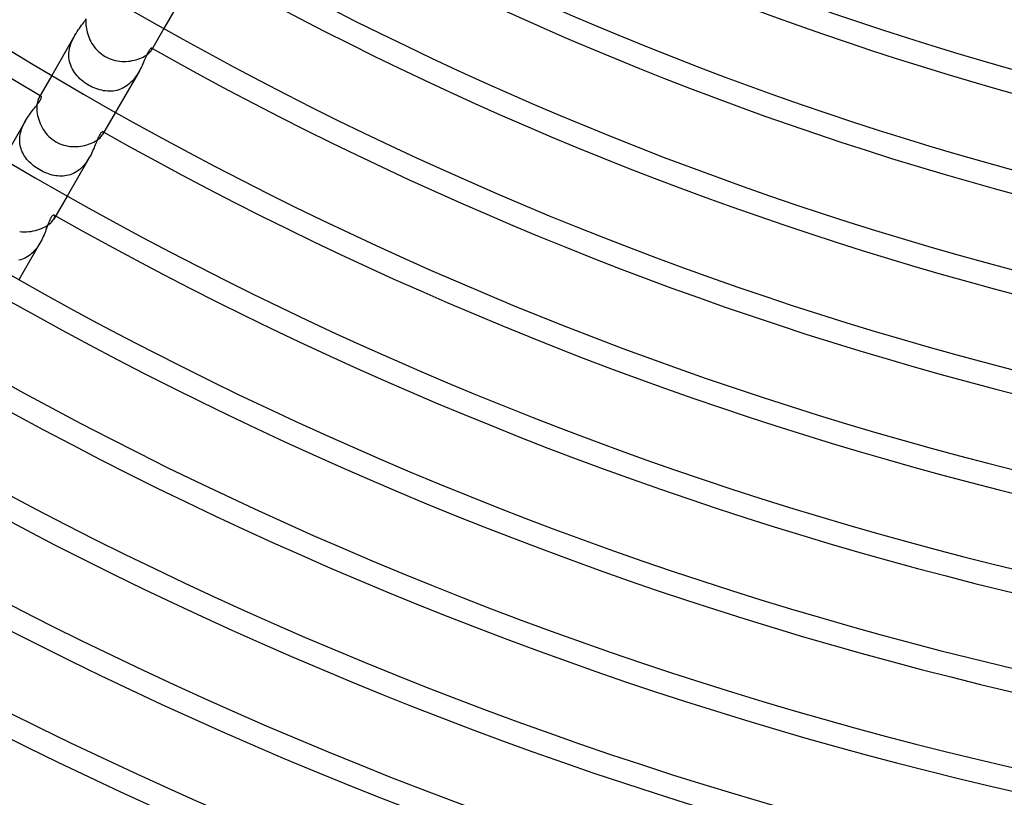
# Model space of a CAD drawing. Header units: millimetres. Extents: x -310 to 310, y -273 to 273.
# Tile 31 of 84: x -101 to -48, y -208 to -165. Entities that reach past the tile are written whole.
import ezdxf

# ---------------------------------------------------------------- set-up
doc = ezdxf.new("R2010")
doc.units = ezdxf.units.MM
doc.layers.add('HIDDEN', color=7, linetype='Continuous')
doc.layers.add('THICK', color=7, linetype='Continuous')

msp = doc.modelspace()

# ---------------------------------------------------------------- linework, layer by layer
at = {"layer": 'HIDDEN'}
for p, q in [((-92.06, -163.452), (-93.388, -165.752)), ((-97.972, -165.739), (-97.912, -165.655)), ((-97.912, -165.655), (-97.852, -165.575)), ((-97.852, -165.575), (-97.795, -165.499)), ((-97.795, -165.499), (-97.74, -165.425)), ((-97.74, -165.425), (-97.688, -165.355)), ((-97.688, -165.355), (-97.639, -165.287)), ((-97.639, -165.287), (-97.593, -165.221)), ((-98.213, -166.11), (-99.477, -168.299)), ((-98.32, -166.311), (-98.268, -166.209)), ((-98.268, -166.209), (-98.213, -166.109)), ((-98.213, -166.109), (-98.154, -166.012)), ((-98.154, -166.012), (-98.094, -165.917)), ((-98.094, -165.917), (-98.033, -165.826)), ((-98.033, -165.826), (-97.972, -165.739)), ((-98.509, -166.861), (-98.484, -166.748)), ((-98.484, -166.748), (-98.451, -166.636)), ((-98.451, -166.636), (-98.413, -166.526)), ((-98.413, -166.526), (-98.369, -166.417)), ((-98.369, -166.417), (-98.32, -166.311)), ((-98.543, -167.202), (-98.54, -167.089)), ((-98.539, -167.314), (-98.543, -167.202)), ((-98.54, -167.089), (-98.528, -166.974)), ((-98.527, -167.425), (-98.539, -167.314)), ((-98.528, -166.974), (-98.509, -166.861)), ((-94.349, -167.259), (-94.382, -167.334)), ((-94.318, -167.189), (-94.349, -167.259)), ((-94.287, -167.124), (-94.318, -167.189)), ((-94.258, -167.065), (-94.287, -167.124)), ((-94.229, -167.011), (-94.258, -167.065)), ((-94.202, -166.964), (-94.229, -167.011)), ((-94.176, -166.924), (-94.202, -166.964)), ((-94.151, -166.889), (-94.176, -166.924)), ((-94.127, -166.861), (-94.151, -166.889)), ((-94.106, -166.84), (-94.127, -166.861)), ((-94.086, -166.825), (-94.106, -166.84)), ((-94.07, -166.817), (-94.086, -166.825)), ((-94.056, -166.814), (-94.07, -166.817)), ((-94.064, -166.923), (-94.049, -166.896)), ((-94.046, -166.816), (-94.056, -166.814)), ((-94.049, -166.896), (-94.04, -166.872)), ((-94.039, -166.824), (-94.046, -166.816)), ((-94.04, -166.872), (-94.035, -166.852)), ((-94.035, -166.835), (-94.039, -166.824)), ((-94.035, -166.852), (-94.035, -166.835)), ((-98.507, -167.534), (-98.527, -167.425)), ((-98.48, -167.641), (-98.507, -167.534)), ((-98.445, -167.746), (-98.48, -167.641)), ((-98.404, -167.848), (-98.445, -167.746)), ((-98.355, -167.947), (-98.404, -167.848)), ((-94.605, -167.838), (-94.65, -167.928)), ((-94.563, -167.749), (-94.605, -167.838)), ((-94.524, -167.662), (-94.563, -167.749)), ((-94.486, -167.576), (-94.524, -167.662)), ((-94.45, -167.492), (-94.486, -167.576)), ((-94.415, -167.411), (-94.45, -167.492)), ((-94.382, -167.334), (-94.415, -167.411)), ((-98.301, -168.044), (-98.355, -167.947)), ((-98.24, -168.137), (-98.301, -168.044)), ((-98.173, -168.227), (-98.24, -168.137)), ((-98.101, -168.314), (-98.173, -168.227)), ((-98.023, -168.398), (-98.101, -168.314)), ((-94.749, -168.11), (-96.013, -170.299)), ((-94.923, -168.379), (-94.989, -168.465)), ((-94.861, -168.29), (-94.923, -168.379)), ((-94.803, -168.2), (-94.861, -168.29)), ((-94.748, -168.109), (-94.803, -168.2)), ((-94.698, -168.018), (-94.748, -168.109)), ((-94.65, -167.928), (-94.698, -168.018)), ((-97.941, -168.478), (-98.023, -168.398)), ((-97.854, -168.555), (-97.941, -168.478)), ((-97.763, -168.628), (-97.854, -168.555)), ((-97.669, -168.697), (-97.763, -168.628)), ((-97.571, -168.762), (-97.669, -168.697)), ((-97.47, -168.824), (-97.571, -168.762)), ((-97.373, -168.877), (-97.47, -168.824)), ((-97.274, -168.926), (-97.373, -168.877)), ((-95.462, -168.901), (-95.553, -168.955)), ((-95.375, -168.841), (-95.462, -168.901)), ((-95.29, -168.775), (-95.375, -168.841)), ((-95.209, -168.704), (-95.29, -168.775)), ((-95.131, -168.628), (-95.209, -168.704)), ((-95.058, -168.549), (-95.131, -168.628)), ((-94.989, -168.465), (-95.058, -168.549)), ((-100.127, -169.442), (-100.151, -169.47)), ((-100.105, -169.423), (-100.127, -169.442)), ((-100.084, -169.411), (-100.105, -169.423)), ((-100.066, -169.408), (-100.084, -169.411)), ((-100.051, -169.412), (-100.066, -169.408)), ((-100.042, -169.42), (-100.051, -169.412)), ((-100.036, -169.434), (-100.042, -169.42)), ((-100.033, -169.452), (-100.036, -169.434)), ((-100.034, -169.476), (-100.033, -169.452)), ((-97.174, -168.971), (-97.274, -168.926)), ((-97.072, -169.012), (-97.174, -168.971)), ((-96.97, -169.048), (-97.072, -169.012)), ((-96.866, -169.079), (-96.97, -169.048)), ((-96.762, -169.104), (-96.866, -169.079)), ((-96.658, -169.125), (-96.762, -169.104)), ((-96.554, -169.14), (-96.658, -169.125)), ((-96.45, -169.15), (-96.554, -169.14)), ((-96.346, -169.153), (-96.45, -169.15)), ((-96.243, -169.151), (-96.346, -169.153)), ((-96.14, -169.142), (-96.243, -169.151)), ((-96.039, -169.127), (-96.14, -169.142)), ((-95.938, -169.106), (-96.039, -169.127)), ((-95.839, -169.078), (-95.938, -169.106)), ((-95.741, -169.043), (-95.839, -169.078)), ((-95.645, -169.002), (-95.741, -169.043)), ((-95.553, -168.955), (-95.645, -169.002)), ((-100.357, -170.006), (-100.309, -169.945)), ((-100.309, -169.945), (-100.264, -169.885)), ((-100.264, -169.885), (-100.221, -169.827)), ((-100.221, -169.827), (-100.181, -169.771)), ((-100.181, -169.771), (-100.145, -169.718)), ((-100.151, -169.47), (-100.174, -169.507)), ((-100.145, -169.718), (-100.113, -169.667)), ((-100.113, -169.667), (-100.086, -169.619)), ((-100.086, -169.619), (-100.065, -169.575)), ((-100.065, -169.575), (-100.05, -169.537)), ((-100.05, -169.537), (-100.04, -169.504)), ((-100.04, -169.504), (-100.034, -169.476)), ((-100.792, -170.589), (-100.737, -170.507)), ((-100.737, -170.507), (-100.681, -170.427)), ((-100.681, -170.427), (-100.625, -170.35)), ((-100.625, -170.35), (-100.569, -170.276)), ((-100.569, -170.276), (-100.514, -170.205)), ((-100.514, -170.205), (-100.46, -170.136)), ((-100.46, -170.136), (-100.408, -170.07)), ((-100.408, -170.07), (-100.357, -170.006)), ((-100.9, -170.763), (-102.102, -172.846)), ((-101.076, -171.124), (-101.036, -171.031)), ((-101.036, -171.031), (-100.993, -170.939)), ((-100.993, -170.939), (-100.947, -170.849)), ((-100.947, -170.849), (-100.899, -170.762)), ((-100.899, -170.762), (-100.846, -170.674)), ((-100.846, -170.674), (-100.792, -170.589)), ((-101.202, -171.609), (-101.187, -171.51)), ((-101.187, -171.51), (-101.167, -171.412)), ((-101.167, -171.412), (-101.141, -171.315)), ((-101.141, -171.315), (-101.111, -171.219)), ((-101.111, -171.219), (-101.076, -171.124)), ((-96.906, -171.585), (-96.934, -171.642)), ((-96.879, -171.534), (-96.906, -171.585)), ((-96.852, -171.489), (-96.879, -171.534)), ((-96.826, -171.45), (-96.852, -171.489)), ((-96.802, -171.418), (-96.826, -171.45)), ((-96.778, -171.392), (-96.802, -171.418)), ((-96.756, -171.372), (-96.778, -171.392)), ((-96.735, -171.358), (-96.756, -171.372)), ((-96.717, -171.351), (-96.735, -171.358)), ((-96.702, -171.349), (-96.717, -171.351)), ((-96.71, -171.507), (-96.69, -171.468)), ((-96.689, -171.353), (-96.702, -171.349)), ((-96.69, -171.468), (-96.678, -171.434)), ((-96.678, -171.364), (-96.689, -171.353)), ((-96.672, -171.381), (-96.678, -171.364)), ((-96.678, -171.434), (-96.672, -171.405)), ((-96.672, -171.405), (-96.672, -171.381)), ((-101.214, -171.804), (-101.211, -171.707)), ((-101.211, -171.9), (-101.214, -171.804)), ((-101.211, -171.707), (-101.202, -171.609)), ((-101.203, -171.996), (-101.211, -171.9)), ((-101.188, -172.09), (-101.203, -171.996)), ((-101.168, -172.183), (-101.188, -172.09)), ((-97.113, -172.072), (-97.146, -172.153)), ((-97.082, -171.993), (-97.113, -172.072)), ((-97.051, -171.916), (-97.082, -171.993)), ((-97.021, -171.842), (-97.051, -171.916)), ((-96.992, -171.771), (-97.021, -171.842)), ((-96.963, -171.704), (-96.992, -171.771)), ((-96.934, -171.642), (-96.963, -171.704)), ((-101.142, -172.274), (-101.168, -172.183)), ((-101.111, -172.363), (-101.142, -172.274)), ((-101.074, -172.451), (-101.111, -172.363)), ((-101.033, -172.536), (-101.074, -172.451)), ((-100.986, -172.619), (-101.033, -172.536)), ((-100.935, -172.699), (-100.986, -172.619)), ((-97.339, -172.584), (-97.385, -172.673)), ((-97.296, -172.496), (-97.339, -172.584)), ((-97.255, -172.408), (-97.296, -172.496)), ((-97.217, -172.321), (-97.255, -172.408)), ((-97.18, -172.236), (-97.217, -172.321)), ((-97.146, -172.153), (-97.18, -172.236)), ((-100.88, -172.778), (-100.935, -172.699)), ((-100.82, -172.854), (-100.88, -172.778)), ((-100.756, -172.928), (-100.82, -172.854)), ((-100.689, -173), (-100.756, -172.928)), ((-100.618, -173.069), (-100.689, -173)), ((-100.543, -173.136), (-100.618, -173.069)), ((-100.466, -173.2), (-100.543, -173.136)), ((-97.435, -172.763), (-98.638, -174.846)), ((-97.734, -173.185), (-97.805, -173.261)), ((-97.667, -173.105), (-97.734, -173.185)), ((-97.604, -173.023), (-97.667, -173.105)), ((-97.544, -172.938), (-97.604, -173.023)), ((-97.488, -172.851), (-97.544, -172.938)), ((-97.435, -172.762), (-97.488, -172.851)), ((-97.385, -172.673), (-97.435, -172.762)), ((-100.385, -173.262), (-100.466, -173.2)), ((-100.302, -173.32), (-100.385, -173.262)), ((-100.217, -173.376), (-100.302, -173.32)), ((-100.129, -173.429), (-100.217, -173.376)), ((-100.036, -173.48), (-100.129, -173.429)), ((-99.942, -173.528), (-100.036, -173.48)), ((-99.846, -173.572), (-99.942, -173.528)), ((-99.749, -173.612), (-99.846, -173.572)), ((-99.651, -173.647), (-99.749, -173.612)), ((-99.552, -173.679), (-99.651, -173.647)), ((-99.453, -173.706), (-99.552, -173.679)), ((-99.354, -173.728), (-99.453, -173.706)), ((-99.255, -173.745), (-99.354, -173.728)), ((-98.572, -173.717), (-98.667, -173.738)), ((-98.479, -173.689), (-98.572, -173.717)), ((-98.387, -173.656), (-98.479, -173.689)), ((-98.296, -173.617), (-98.387, -173.656)), ((-98.207, -173.571), (-98.296, -173.617)), ((-98.121, -173.52), (-98.207, -173.571)), ((-98.038, -173.463), (-98.121, -173.52)), ((-97.957, -173.401), (-98.038, -173.463)), ((-97.88, -173.334), (-97.957, -173.401)), ((-97.805, -173.261), (-97.88, -173.334)), ((-99.156, -173.757), (-99.255, -173.745)), ((-99.057, -173.764), (-99.156, -173.757)), ((-98.959, -173.766), (-99.057, -173.764)), ((-98.861, -173.762), (-98.959, -173.766)), ((-98.764, -173.753), (-98.861, -173.762)), ((-98.667, -173.738), (-98.764, -173.753)), ((-99.67, -176.356), (-99.699, -176.432)), ((-99.641, -176.283), (-99.67, -176.356)), ((-99.612, -176.215), (-99.641, -176.283)), ((-99.583, -176.15), (-99.612, -176.215)), ((-99.554, -176.092), (-99.583, -176.15)), ((-99.526, -176.04), (-99.554, -176.092)), ((-99.497, -175.996), (-99.526, -176.04)), ((-99.47, -175.959), (-99.497, -175.996)), ((-99.443, -175.929), (-99.47, -175.959)), ((-99.418, -175.907), (-99.443, -175.929)), ((-99.394, -175.892), (-99.418, -175.907)), ((-99.372, -175.883), (-99.394, -175.892)), ((-99.353, -175.882), (-99.372, -175.883)), ((-99.359, -176.096), (-99.333, -176.043)), ((-99.336, -175.887), (-99.353, -175.882)), ((-99.321, -175.902), (-99.336, -175.887)), ((-99.333, -176.043), (-99.317, -175.997)), ((-99.312, -175.926), (-99.321, -175.902)), ((-99.317, -175.997), (-99.311, -175.958)), ((-99.311, -175.958), (-99.312, -175.926)), ((-99.856, -176.854), (-99.893, -176.945)), ((-99.822, -176.764), (-99.856, -176.854)), ((-99.789, -176.677), (-99.822, -176.764)), ((-99.758, -176.593), (-99.789, -176.677)), ((-99.728, -176.512), (-99.758, -176.593)), ((-99.699, -176.432), (-99.728, -176.512)), ((-100.119, -177.412), (-101.263, -179.393)), ((-100.119, -177.411), (-100.172, -177.5)), ((-100.068, -177.319), (-100.119, -177.411)), ((-100.019, -177.225), (-100.068, -177.319)), ((-99.974, -177.131), (-100.019, -177.225)), ((-99.932, -177.037), (-99.974, -177.131)), ((-99.893, -176.945), (-99.932, -177.037)), ((-100.565, -177.975), (-100.642, -178.04)), ((-100.491, -177.905), (-100.565, -177.975)), ((-100.42, -177.831), (-100.491, -177.905)), ((-100.353, -177.753), (-100.42, -177.831)), ((-100.289, -177.671), (-100.353, -177.753)), ((-100.228, -177.586), (-100.289, -177.671)), ((-100.172, -177.5), (-100.228, -177.586)), ((-101.159, -178.312), (-101.252, -178.337)), ((-101.068, -178.282), (-101.159, -178.312)), ((-100.979, -178.245), (-101.068, -178.282)), ((-100.892, -178.203), (-100.979, -178.245)), ((-100.806, -178.154), (-100.892, -178.203)), ((-100.722, -178.1), (-100.806, -178.154)), ((-100.642, -178.04), (-100.722, -178.1))]:
    msp.add_line(p, q, dxfattribs=at)
for radius, start, end in [(191.5, 240.58712, 240.5984), (196.75, 239.41759, 239.43461), (196.75, 240.56534, 240.58242), (202, 240.5434, 240.56729)]:
    msp.add_arc((0, 0), radius, start, end, dxfattribs=at)
at = {"layer": 'THICK'}
for p, q in [((-97.623, -165.307), (-97.626, -165.387)), ((-97.626, -165.387), (-97.626, -165.472)), ((-97.626, -165.472), (-97.62, -165.562)), ((-97.616, -165.233), (-97.623, -165.307)), ((-97.62, -165.562), (-97.61, -165.657)), ((-97.61, -165.657), (-97.596, -165.753)), ((-97.596, -165.753), (-97.576, -165.852)), ((-97.576, -165.852), (-97.551, -165.952)), ((-97.551, -165.952), (-97.521, -166.053)), ((-97.521, -166.053), (-97.486, -166.155)), ((-97.486, -166.155), (-97.445, -166.257)), ((-93.388, -165.752), (-94.064, -166.923)), ((-97.445, -166.257), (-97.399, -166.357)), ((-97.399, -166.357), (-97.348, -166.456)), ((-97.348, -166.456), (-97.292, -166.553)), ((-97.292, -166.553), (-97.231, -166.648)), ((-97.231, -166.648), (-97.165, -166.74)), ((-97.165, -166.74), (-97.094, -166.829)), ((-97.094, -166.829), (-97.018, -166.913)), ((-97.018, -166.913), (-96.937, -166.994)), ((-96.937, -166.994), (-96.852, -167.07)), ((-96.852, -167.07), (-96.763, -167.141)), ((-96.763, -167.141), (-96.669, -167.207)), ((-96.669, -167.207), (-96.572, -167.267)), ((-96.572, -167.267), (-96.468, -167.323)), ((-94.604, -167.338), (-94.518, -167.297)), ((-94.518, -167.297), (-94.439, -167.254)), ((-94.439, -167.254), (-94.367, -167.21)), ((-94.367, -167.21), (-94.301, -167.165)), ((-94.301, -167.165), (-94.243, -167.12)), ((-94.243, -167.12), (-94.193, -167.076)), ((-94.193, -167.076), (-94.15, -167.034)), ((-94.15, -167.034), (-94.114, -166.994)), ((-94.114, -166.994), (-94.085, -166.957)), ((-94.085, -166.957), (-94.064, -166.923)), ((-96.468, -167.323), (-96.361, -167.372)), ((-96.361, -167.372), (-96.251, -167.415)), ((-96.251, -167.415), (-96.139, -167.451)), ((-96.139, -167.451), (-96.025, -167.481)), ((-96.025, -167.481), (-95.91, -167.504)), ((-95.91, -167.504), (-95.794, -167.521)), ((-95.794, -167.521), (-95.677, -167.531)), ((-95.677, -167.531), (-95.561, -167.535)), ((-95.561, -167.535), (-95.445, -167.533)), ((-95.445, -167.533), (-95.331, -167.526)), ((-95.331, -167.526), (-95.217, -167.513)), ((-95.217, -167.513), (-95.106, -167.494)), ((-95.106, -167.494), (-94.998, -167.471)), ((-94.998, -167.471), (-94.893, -167.444)), ((-94.893, -167.444), (-94.792, -167.412)), ((-94.792, -167.412), (-94.695, -167.377)), ((-94.695, -167.377), (-94.604, -167.338)), ((-99.477, -168.299), (-100.175, -169.507)), ((-100.285, -169.968), (-100.287, -170.061)), ((-100.279, -169.881), (-100.285, -169.968)), ((-100.269, -169.8), (-100.279, -169.881)), ((-100.254, -169.726), (-100.269, -169.8)), ((-100.237, -169.659), (-100.254, -169.726)), ((-100.218, -169.601), (-100.237, -169.659)), ((-100.197, -169.55), (-100.218, -169.601)), ((-100.174, -169.507), (-100.197, -169.55)), ((-100.287, -170.061), (-100.284, -170.159)), ((-100.284, -170.159), (-100.275, -170.261)), ((-100.275, -170.261), (-100.26, -170.366)), ((-100.26, -170.366), (-100.24, -170.474)), ((-100.24, -170.474), (-100.214, -170.582)), ((-96.013, -170.299), (-96.71, -171.507)), ((-100.214, -170.582), (-100.182, -170.692)), ((-100.182, -170.692), (-100.145, -170.802)), ((-100.145, -170.802), (-100.101, -170.911)), ((-100.101, -170.911), (-100.051, -171.019)), ((-100.051, -171.019), (-99.996, -171.125)), ((-99.996, -171.125), (-99.934, -171.228)), ((-99.934, -171.228), (-99.867, -171.328)), ((-99.867, -171.328), (-99.794, -171.425)), ((-99.794, -171.425), (-99.716, -171.517)), ((-99.716, -171.517), (-99.632, -171.605)), ((-96.807, -171.633), (-96.767, -171.589)), ((-96.767, -171.589), (-96.735, -171.547)), ((-96.735, -171.547), (-96.71, -171.507)), ((-99.632, -171.605), (-99.543, -171.687)), ((-99.543, -171.687), (-99.449, -171.764)), ((-99.449, -171.764), (-99.35, -171.835)), ((-99.35, -171.835), (-99.246, -171.899)), ((-99.246, -171.899), (-99.143, -171.955)), ((-99.143, -171.955), (-99.037, -172.003)), ((-99.037, -172.003), (-98.928, -172.046)), ((-98.928, -172.046), (-98.817, -172.081)), ((-98.817, -172.081), (-98.704, -172.11)), ((-98.704, -172.11), (-98.589, -172.132)), ((-97.899, -172.137), (-97.788, -172.118)), ((-97.788, -172.118), (-97.68, -172.094)), ((-97.68, -172.094), (-97.575, -172.066)), ((-97.575, -172.066), (-97.473, -172.033)), ((-97.473, -172.033), (-97.374, -171.997)), ((-97.374, -171.997), (-97.281, -171.957)), ((-97.281, -171.957), (-97.194, -171.914)), ((-97.194, -171.914), (-97.112, -171.869)), ((-97.112, -171.869), (-97.037, -171.823)), ((-97.037, -171.823), (-96.968, -171.775)), ((-96.968, -171.775), (-96.907, -171.727)), ((-96.907, -171.727), (-96.853, -171.679)), ((-96.853, -171.679), (-96.807, -171.633)), ((-98.589, -172.132), (-98.474, -172.148)), ((-98.474, -172.148), (-98.358, -172.158)), ((-98.358, -172.158), (-98.242, -172.161)), ((-98.242, -172.161), (-98.127, -172.159)), ((-98.127, -172.159), (-98.013, -172.151)), ((-98.013, -172.151), (-97.899, -172.137)), ((-98.638, -174.846), (-99.36, -176.096)), ((-99.668, -176.41), (-99.595, -176.355)), ((-99.595, -176.355), (-99.531, -176.301)), ((-99.531, -176.301), (-99.476, -176.247)), ((-99.476, -176.247), (-99.429, -176.194)), ((-99.429, -176.194), (-99.39, -176.143)), ((-99.39, -176.143), (-99.359, -176.096)), ((-101.215, -176.771), (-101.091, -176.784)), ((-101.091, -176.784), (-100.967, -176.79)), ((-100.967, -176.79), (-100.843, -176.788)), ((-100.843, -176.788), (-100.719, -176.78)), ((-100.719, -176.78), (-100.597, -176.766)), ((-100.597, -176.766), (-100.477, -176.745)), ((-100.477, -176.745), (-100.36, -176.719)), ((-100.36, -176.719), (-100.246, -176.687)), ((-100.246, -176.687), (-100.136, -176.65)), ((-100.136, -176.65), (-100.03, -176.609)), ((-100.03, -176.609), (-99.929, -176.563)), ((-99.929, -176.563), (-99.835, -176.515)), ((-99.835, -176.515), (-99.748, -176.464)), ((-99.748, -176.464), (-99.668, -176.41))]:
    msp.add_line(p, q, dxfattribs=at)
for radius, start, end in [(258.5, 179.99998, 0), (253.25, 179.99998, 0), (248, 179.99998, 0), (242.75, 179.99998, 0), (237.5, 179.99998, 0), (232.25, 179.99998, 0), (227, 179.99998, 0), (221.75, 179.99998, 0), (216.5, 179.99998, 0), (211.25, 179.99998, 0), (206, 179.99998, 0), (200.75, 179.99998, 0), (195.5, 179.99998, 0), (190.25, 179.99998, 0), (185, 179.99998, 0), (179.75, 179.99998, 0), (174.5, 179.99998, 0), (169.25, 179.99998, 0), (196.75, 180.58245, 239.41759), (170.5, 240.67209, 299.32789), (175.75, 240.65203, 299.34795), (181, 240.63312, 299.36686), (186.25, 240.61525, 299.38473), (191.5, 240.5984, 299.40158), (196.75, 240.58242, 299.41756), (202, 240.56729, 299.43269), (207.25, 240.55291, 299.44707), (212.5, 240.53927, 299.46076), (217.75, 240.52627, 299.47371), (223, 240.51389, 299.48615), (228.25, 240.50203, 299.49795), (233.5, 240.49074, 299.50924)]:
    msp.add_arc((0, 0), radius, start, end, dxfattribs=at)

doc.saveas('drawing.dxf')
